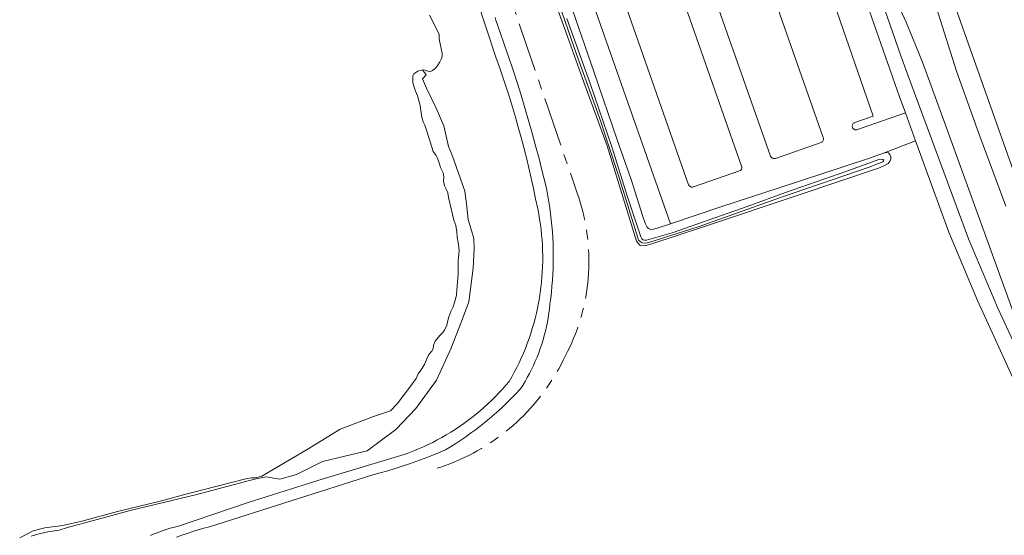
# Model space of a CAD drawing. Header units: metres. Extents: x 89394 to 92106, y 463550 to 466167.
# Tile 5 of 112: x 90380 to 90580, y 464320 to 464424. Entities that reach past the tile are written whole.
import ezdxf

# ---------------------------------------------------------------- set-up
doc = ezdxf.new("R2010")
doc.units = ezdxf.units.M
doc.linetypes.add('AM-AS-SO', pattern=[16, 10, -2, 2, -2])
for name, color, linetype, lineweight in [('B-PV-AM-AS_SPOOR_TREIN-G', 10, 'AM-AS-SO', 18), ('B-PV-GR-GROENVOORZIENING-GV', 80, 'Continuous', 18), ('B-PV-OG-TERREIN_ERF-GV', 50, 'Continuous', 18), ('B-PV-OG-TERREIN_OEVER-GV', 7, 'Continuous', 18), ('B-PV-OG-WATER-GV', 130, 'Continuous', 18), ('B-PV-VH-ONVERHARD_ZAND-GV', 210, 'Continuous', 18), ('B-PV-VH-VERHARDING_ASFALT-GV', 210, 'Continuous', 18), ('B-PV-VH-VERHARDING_GESLOTEN-GV', 210, 'Continuous', 18), ('B-PV-VH-VERHARDING_PUIN-GV', 252, 'Continuous', 18)]:
    doc.layers.add(name, color=color, linetype=linetype, lineweight=lineweight)

msp = doc.modelspace()

# ---------------------------------------------------------------- linework, layer by layer
at = {"layer": 'B-PV-AM-AS_SPOOR_TREIN-G', "flags": 128}
msp.add_lwpolyline([(90464.371, 464333.133), (90465.312, 464333.442), (90466.246, 464333.773), (90467.172, 464334.124), (90468.09, 464334.498), (90468.998, 464334.892), (90469.898, 464335.307), (90470.787, 464335.742), (90471.667, 464336.198), (90472.536, 464336.674), (90473.393, 464337.17), (90474.239, 464337.686), (90475.073, 464338.221), (90475.894, 464338.774), (90476.702, 464339.347), (90477.497, 464339.938), (90478.279, 464340.547), (90479.045, 464341.174), (90479.798, 464341.819), (90480.535, 464342.48), (90481.257, 464343.159), (90481.963, 464343.853), (90482.653, 464344.564), (90483.326, 464345.291), (90483.983, 464346.033), (90484.622, 464346.79), (90485.243, 464347.561), (90485.847, 464348.346), (90486.433, 464349.145), (90486.999, 464349.958), (90487.548, 464350.783), (90488.077, 464351.62), (90488.586, 464352.47), (90489.076, 464353.331), (90489.546, 464354.203), (90489.996, 464355.085), (90490.425, 464355.978), (90490.87, 464356.843), (90491.294, 464357.718), (90491.698, 464358.603), (90492.08, 464359.498), (90492.441, 464360.401), (90492.781, 464361.312), (90493.099, 464362.232), (90493.395, 464363.158), (90493.669, 464364.091), (90493.921, 464365.031), (90494.15, 464365.976), (90494.358, 464366.926), (90494.542, 464367.881), (90494.704, 464368.841), (90494.843, 464369.803), (90494.96, 464370.769), (90495.053, 464371.737), (90495.124, 464372.707), (90495.171, 464373.679), (90495.196, 464374.651), (90495.197, 464375.624), (90495.176, 464376.596), (90495.131, 464377.568), (90495.064, 464378.538), (90494.973, 464379.507), (90494.86, 464380.473), (90494.724, 464381.436), (90494.565, 464382.395), (90494.383, 464383.351), (90494.179, 464384.302), (90493.952, 464385.248), (90493.703, 464386.188), (90493.432, 464387.122), (90493.139, 464388.05), (90492.824, 464388.97), (90479.786, 464427.052), (90459.769, 464485.439), (90459.456, 464486.334), (90459.16, 464487.236), (90458.882, 464488.143), (90458.622, 464489.055), (90458.38, 464489.972), (90458.156, 464490.894), (90457.95, 464491.82), (90457.762, 464492.75), (90457.606, 464493.745), (90457.472, 464494.743), (90457.361, 464495.743), (90457.274, 464496.746), (90457.209, 464497.751), (90457.167, 464498.757), (90457.149, 464499.764), (90457.153, 464500.771), (90457.181, 464501.777), (90457.232, 464502.783), (90457.305, 464503.787), (90457.402, 464504.789), (90457.522, 464505.789), (90457.665, 464506.785), (90457.83, 464507.778), (90458.018, 464508.767), (90458.229, 464509.752), (90463.147, 464530.025), (90466.653, 464544.176), (90469.747, 464557.772)], dxfattribs=at)
at = {"layer": 'B-PV-GR-GROENVOORZIENING-GV', "flags": 128}
for points in [[(90406.154, 464319.455), (90406.949, 464319.793), (90407.752, 464320.11), (90408.562, 464320.407), (90409.381, 464320.682), (90410.206, 464320.937), (90411.037, 464321.17), (90411.874, 464321.381), (90425.834, 464326.118), (90441.227, 464331.014), (90457.677, 464335.886), (90458.664, 464336.251), (90459.644, 464336.636), (90460.615, 464337.043), (90461.577, 464337.47), (90462.53, 464337.917), (90463.473, 464338.384), (90464.406, 464338.871), (90465.328, 464339.378), (90466.24, 464339.905), (90467.14, 464340.451), (90468.028, 464341.016), (90468.904, 464341.599), (90469.767, 464342.201), (90470.618, 464342.821), (90471.455, 464343.459), (90472.278, 464344.115), (90473.087, 464344.788), (90473.882, 464345.479), (90474.662, 464346.185), (90475.427, 464346.909), (90476.176, 464347.648), (90476.909, 464348.403), (90477.626, 464349.174), (90478.326, 464349.96), (90479.01, 464350.76), (90479.54, 464351.686), (90480.05, 464352.623), (90480.539, 464353.571), (90481.008, 464354.529), (90481.457, 464355.497), (90481.884, 464356.474), (90482.29, 464357.461), (90482.675, 464358.456), (90483.038, 464359.459), (90483.379, 464360.47), (90483.699, 464361.487), (90483.996, 464362.512), (90484.271, 464363.543), (90484.525, 464364.579), (90484.755, 464365.62), (90484.963, 464366.667), (90485.149, 464367.717), (90485.311, 464368.772), (90485.451, 464369.829), (90485.569, 464370.889), (90485.663, 464371.952), (90485.734, 464373.016), (90485.783, 464374.082), (90485.808, 464375.149), (90485.81, 464376.215), (90485.79, 464377.282), (90485.746, 464378.348), (90485.679, 464379.413), (90485.59, 464380.476), (90485.477, 464381.536), (90485.342, 464382.594), (90485.183, 464383.649), (90485.003, 464384.701), (90484.799, 464385.748), (90484.381, 464387.837), (90483.941, 464389.922), (90483.481, 464392.002), (90482.999, 464394.078), (90482.497, 464396.148), (90481.973, 464398.214), (90481.429, 464400.273), (90480.863, 464402.328), (90480.277, 464404.376), (90479.671, 464406.419), (90479.043, 464408.455), (90478.396, 464410.485), (90477.727, 464412.508), (90477.038, 464414.524), (90476.329, 464416.533), (90472.351, 464428.543)], [(90462.831, 464425.071), (90463.745, 464423.245), (90463.792, 464423.151), (90464.285, 464422.167), (90464.484, 464421.854), (90464.798, 464421.199), (90464.798, 464420.26), (90465.397, 464417.327), (90465.369, 464416.729), (90465.255, 464416.302), (90464.886, 464415.505), (90464.516, 464414.906), (90464.146, 464414.394), (90463.463, 464413.852), (90463.007, 464413.653), (90462.466, 464413.71), (90461.982, 464413.937), (90461.384, 464413.994), (90462.182, 464412.981), (90461.434, 464412.133), (90462.209, 464410.277), (90464.17, 464406.204), (90465.719, 464402.595), (90466.7, 464398.42), (90467.371, 464396.821), (90467.836, 464395.533), (90470.004, 464389.346), (90470.365, 464386.82), (90470.675, 464383.624), (90471.346, 464381.407), (90471.811, 464379.757), (90471.914, 464377.747), (90471.708, 464373.726), (90470.83, 464366.921), (90469.333, 464362.9), (90467.165, 464357.384), (90464.222, 464350.991), (90460.04, 464345.269), (90455.962, 464340.99), (90450.18, 464336.659), (90441.094, 464334.494), (90435.828, 464331.865), (90432.472, 464330.937), (90429.674, 464331.358), (90427.652, 464330.989), (90426.285, 464330.647), (90415.296, 464327.709), (90402.057, 464324.571), (90395.369, 464322.739), (90389.313, 464321.077), (90387.62, 464320.597), (90385.303, 464320.245), (90383.288, 464319.769), (90381.97, 464319.376)]]:
    msp.add_lwpolyline(points, dxfattribs=at)
at = {"layer": 'B-PV-OG-TERREIN_ERF-GV', "flags": 128}
msp.add_lwpolyline([(90507.535, 464603.722), (90511.264, 464593.176), (90514.021, 464592.879), (90516.867, 464585.028), (90514.801, 464583.174), (90515.865, 464580.167), (90538.881, 464512.702), (90547.722, 464487.321), (90549.297, 464482.474), (90552.817, 464471.636), (90553.775, 464471.968), (90554.319, 464470.4), (90554.77, 464470.556), (90558.758, 464458.921), (90563.602, 464444.788), (90561.961, 464444.261), (90564.042, 464438.031), (90565.453, 464438.527), (90582.846, 464389.446)], dxfattribs=at)
at = {"layer": 'B-PV-OG-TERREIN_OEVER-GV', "flags": 128}
for points in [[(90490.696, 464424.396), (90495.429, 464411.243), (90499.877, 464398.346), (90503.042, 464388.211), (90505.722, 464380.126), (90505.922, 464379.699), (90506.121, 464379.471), (90506.463, 464379.414), (90506.918, 464379.415), (90512.128, 464380.926), (90527.302, 464386.258), (90535.131, 464389.109), (90547.572, 464393.442), (90554.063, 464395.808), (90554.69, 464395.866), (90554.917, 464395.809), (90555.06, 464395.667), (90555.031, 464395.496), (90554.861, 464395.325), (90554.605, 464395.154), (90553.608, 464394.812), (90552.299, 464394.27), (90534.107, 464388.083), (90517.595, 464382.21), (90507.374, 464378.931), (90506.691, 464378.817), (90506.007, 464378.845), (90505.58, 464379.129), (90505.267, 464379.442), (90505.096, 464379.898), (90501.189, 464392.567), (90497.368, 464404.268), (90492.636, 464417.335), (90488.131, 464430.26)], [(90488.086, 464428.482), (90490.524, 464421.668), (90493.902, 464412.226), (90498.891, 464398.561), (90504.879, 464379.23), (90505.164, 464378.775), (90505.506, 464378.433), (90505.961, 464378.291), (90506.73, 464378.32), (90507.784, 464378.577), (90518.687, 464382.169), (90538.075, 464388.699), (90552.964, 464393.66), (90554.018, 464394.059), (90555.043, 464394.486), (90555.953, 464394.971), (90556.38, 464395.484), (90556.523, 464395.939), (90556.522, 464396.309), (90556.266, 464396.822), (90556.038, 464397.163), (90555.696, 464397.22), (90555.041, 464397.049), (90551.767, 464395.909), (90534.003, 464390.092), (90521.96, 464386.157), (90511.743, 464382.747), (90509.063, 464381.852), (90508.295, 464381.681), (90507.668, 464381.595), (90507.27, 464381.766), (90507.013, 464382.05), (90506.586, 464382.847), (90506.158, 464384.214), (90503.763, 464391.758), (90500.912, 464399.758), (90496.293, 464413.423), (90491.874, 464426.149)]]:
    msp.add_lwpolyline(points, dxfattribs=at)
at = {"layer": 'B-PV-OG-WATER-GV', "flags": 128}
for points in [[(90488.131, 464430.26), (90492.636, 464417.335), (90497.368, 464404.268), (90501.189, 464392.567), (90505.096, 464379.898), (90505.267, 464379.442), (90505.58, 464379.129), (90506.007, 464378.845), (90506.691, 464378.817), (90507.374, 464378.931), (90517.595, 464382.21), (90534.107, 464388.083), (90552.299, 464394.27), (90553.608, 464394.812), (90554.605, 464395.154), (90554.861, 464395.325), (90555.031, 464395.496), (90555.06, 464395.667), (90554.917, 464395.809), (90554.69, 464395.866), (90554.063, 464395.808), (90547.572, 464393.442), (90535.131, 464389.109), (90527.302, 464386.258), (90512.128, 464380.926), (90506.918, 464379.415), (90506.463, 464379.414), (90506.121, 464379.471), (90505.922, 464379.699), (90505.722, 464380.126), (90503.042, 464388.211), (90499.877, 464398.346), (90495.429, 464411.243), (90490.696, 464424.396)], [(90379.623, 464319.01), (90382.33, 464320.417), (90384.715, 464321.038), (90388.399, 464321.523), (90392.488, 464322.478), (90399.494, 464324.359), (90408.15, 464326.47), (90413.644, 464327.925), (90425.83, 464331.062), (90426.655, 464331.177), (90427.481, 464331.205), (90428.791, 464331.491), (90438.308, 464337.146), (90444.659, 464341.092), (90451.433, 464343.629), (90454.94, 464344.802), (90456.233, 464346.224), (90458.822, 464349.585), (90460.103, 464351.351), (90460.529, 464352.263), (90461.042, 464353.003), (90461.781, 464354.171), (90462.293, 464355.31), (90462.663, 464356.221), (90463.289, 464356.877), (90463.545, 464357.361), (90463.659, 464358.13), (90463.972, 464358.927), (90464.939, 464360.066), (90465.48, 464360.608), (90465.878, 464361.177), (90466.362, 464362.146), (90466.504, 464362.857), (90466.76, 464363.883), (90467.186, 464364.908), (90467.642, 464365.905), (90467.954, 464366.958), (90468.295, 464368.24), (90468.38, 464369.322), (90468.635, 464372.454), (90468.662, 464375.301), (90468.832, 464377.238), (90468.775, 464377.978), (90468.632, 464378.918), (90468.432, 464380.028), (90468.346, 464381.138), (90468.175, 464382.363), (90467.747, 464383.501), (90466.692, 464388.085), (90466.521, 464389.025), (90466.207, 464389.765), (90465.865, 464390.477), (90465.694, 464391.445), (90465.722, 464392.299), (90465.579, 464393.096), (90465.066, 464394.149), (90464.695, 464395.345), (90464.41, 464396.171), (90464.154, 464396.598), (90463.556, 464397.395), (90462.301, 464401.551), (90461.873, 464402.747), (90461.531, 464403.459), (90461.274, 464404.37), (90461.132, 464405.252), (90460.903, 464406.761), (90460.361, 464408.697), (90460.019, 464409.637), (90459.706, 464410.462), (90459.477, 464411.316), (90459.477, 464412.37), (90459.448, 464412.74), (90459.647, 464413.167), (90460.444, 464413.737), (90461.384, 464413.994), (90461.982, 464413.937), (90462.466, 464413.71), (90463.007, 464413.653), (90463.463, 464413.852), (90464.146, 464414.394), (90464.516, 464414.906), (90464.886, 464415.505), (90465.255, 464416.302), (90465.369, 464416.729), (90465.397, 464417.327), (90464.798, 464420.26), (90464.798, 464421.199), (90464.484, 464421.854), (90464.285, 464422.167), (90463.792, 464423.151), (90463.745, 464423.245), (90462.831, 464425.071)]]:
    msp.add_lwpolyline(points, dxfattribs=at)
at = {"layer": 'B-PV-VH-ONVERHARD_ZAND-GV', "flags": 128}
for points in [[(90472.351, 464428.543), (90476.329, 464416.533), (90477.038, 464414.524), (90477.727, 464412.508), (90478.396, 464410.485), (90479.043, 464408.455), (90479.671, 464406.419), (90480.277, 464404.376), (90480.863, 464402.328), (90481.429, 464400.273), (90481.973, 464398.214), (90482.497, 464396.148), (90482.999, 464394.078), (90483.481, 464392.002), (90483.941, 464389.922), (90484.381, 464387.837), (90484.799, 464385.748), (90485.003, 464384.701), (90485.183, 464383.649), (90485.342, 464382.594), (90485.477, 464381.536), (90485.59, 464380.476), (90485.679, 464379.413), (90485.746, 464378.348), (90485.79, 464377.282), (90485.81, 464376.215), (90485.808, 464375.149), (90485.783, 464374.082), (90485.734, 464373.016), (90485.663, 464371.952), (90485.569, 464370.889), (90485.451, 464369.829), (90485.311, 464368.772), (90485.149, 464367.717), (90484.963, 464366.667), (90484.755, 464365.62), (90484.525, 464364.579), (90484.271, 464363.543), (90483.996, 464362.512), (90483.699, 464361.487), (90483.379, 464360.47), (90483.038, 464359.459), (90482.675, 464358.456), (90482.29, 464357.461), (90481.884, 464356.474), (90481.457, 464355.497), (90481.008, 464354.529), (90480.539, 464353.571), (90480.05, 464352.623), (90479.54, 464351.686), (90479.01, 464350.76), (90478.326, 464349.96), (90477.626, 464349.174), (90476.909, 464348.403), (90476.176, 464347.648), (90475.427, 464346.909), (90474.662, 464346.185), (90473.882, 464345.479), (90473.087, 464344.788), (90472.278, 464344.115), (90471.455, 464343.459), (90470.618, 464342.821), (90469.767, 464342.201), (90468.904, 464341.599), (90468.028, 464341.016), (90467.14, 464340.451), (90466.24, 464339.905), (90465.328, 464339.378), (90464.406, 464338.871), (90463.473, 464338.384), (90462.53, 464337.917), (90461.577, 464337.47), (90460.615, 464337.043), (90459.644, 464336.636), (90458.664, 464336.251), (90457.677, 464335.886), (90441.227, 464331.014), (90425.834, 464326.118), (90411.874, 464321.381), (90411.037, 464321.17), (90410.206, 464320.937), (90409.381, 464320.682), (90408.562, 464320.407), (90407.752, 464320.11), (90406.949, 464319.793), (90406.154, 464319.455)], [(90411.462, 464319.109), (90412.557, 464319.524), (90413.66, 464319.916), (90414.771, 464320.286), (90415.889, 464320.633), (90417.014, 464320.957), (90418.146, 464321.258), (90451.335, 464331.777), (90452.839, 464332.187), (90454.336, 464332.619), (90455.828, 464333.073), (90457.312, 464333.548), (90458.79, 464334.045), (90460.26, 464334.562), (90461.723, 464335.101), (90463.178, 464335.661), (90464.624, 464336.242), (90466.062, 464336.844), (90467.109, 464337.484), (90468.144, 464338.142), (90469.168, 464338.819), (90470.179, 464339.513), (90471.178, 464340.226), (90472.165, 464340.956), (90473.138, 464341.703), (90474.098, 464342.467), (90475.044, 464343.248), (90475.976, 464344.046), (90476.894, 464344.86), (90477.798, 464345.69), (90478.687, 464346.536), (90479.56, 464347.397), (90480.418, 464348.274), (90481.261, 464349.166), (90481.756, 464349.945), (90482.232, 464350.736), (90482.689, 464351.538), (90483.125, 464352.351), (90483.542, 464353.174), (90483.939, 464354.007), (90484.316, 464354.85), (90484.672, 464355.701), (90485.007, 464356.561), (90485.321, 464357.429), (90485.614, 464358.304), (90485.885, 464359.186), (90486.135, 464360.074), (90486.364, 464360.969), (90486.57, 464361.868), (90486.755, 464362.772), (90486.917, 464363.681), (90487.058, 464364.593), (90487.176, 464365.508), (90487.272, 464366.426), (90487.436, 464367.64), (90487.578, 464368.856), (90487.697, 464370.075), (90487.795, 464371.296), (90487.871, 464372.518), (90487.925, 464373.742), (90487.957, 464374.966), (90487.967, 464376.19), (90487.954, 464377.415), (90487.92, 464378.639), (90487.864, 464379.863), (90487.785, 464381.085), (90487.685, 464382.305), (90487.563, 464383.524), (90487.418, 464384.74), (90487.252, 464385.953), (90487.064, 464387.164), (90486.855, 464388.37), (90486.623, 464389.573), (90486.37, 464390.771), (90485.73, 464393.37), (90485.067, 464395.962), (90484.382, 464398.549), (90483.673, 464401.13), (90482.942, 464403.704), (90482.188, 464406.272), (90481.412, 464408.833), (90480.613, 464411.387), (90479.791, 464413.934), (90478.947, 464416.474), (90478.08, 464419.005), (90477.191, 464421.53), (90476.28, 464424.046), (90476.153, 464424.574)]]:
    msp.add_lwpolyline(points, dxfattribs=at)
at = {"layer": 'B-PV-VH-VERHARDING_ASFALT-GV', "flags": 128}
for points in [[(90489.093, 464611.005), (90496.989, 464587.428), (90527.094, 464500), (90533.542, 464480.291), (90532.704, 464480.071), (90532.732, 464479.988), (90532.878, 464479.545), (90532.933, 464479.381), (90533.921, 464479.705), (90548.465, 464437.026), (90548.453, 464436.447), (90549.73, 464432.921), (90558.254, 464408.536), (90558.972, 464406.571), (90559.45, 464405.262), (90561.518, 464399.6), (90568.291, 464381.057), (90574.106, 464367.159), (90577.416, 464359.92), (90584.324, 464344.813)], [(90581.71, 464358.038), (90578.235, 464365.587), (90572.25, 464379.687), (90564.749, 464400.015), (90561.254, 464409.486), (90558.551, 464416.812), (90553.125, 464432.475), (90552.808, 464433.799), (90551.326, 464438.474), (90539.087, 464473.375), (90537.196, 464479.532), (90540.039, 464480.365), (90539.537, 464481.777), (90536.719, 464480.976), (90529.906, 464500), (90518.227, 464534.196), (90505.682, 464571.665), (90499.615, 464588.467), (90492.338, 464609.553)], [(90496.58, 464606.411), (90503.269, 464587.775), (90537.068, 464488.995), (90539.537, 464481.777), (90540.039, 464480.365), (90541.061, 464477.323), (90547.113, 464459.646), (90549.43, 464450.414), (90550.414, 464447.773), (90553.511, 464438.826), (90554.947, 464434.774), (90556.715, 464430.017), (90559.588, 464423.653), (90562.956, 464415.569), (90564.706, 464410.736), (90568.144, 464401.245), (90583.02, 464360.176)], [(90579.84, 464386.295), (90574.391, 464401.049), (90569.85, 464413.71), (90564.387, 464430.867)]]:
    msp.add_lwpolyline(points, dxfattribs=at)
at = {"layer": 'B-PV-VH-VERHARDING_GESLOTEN-GV', "flags": 128}
for points in [[(90467.059, 464509.756), (90511.743, 464382.747), (90521.96, 464386.157), (90534.003, 464390.092), (90551.767, 464395.909), (90555.041, 464397.049), (90561.518, 464399.6), (90559.45, 464405.262), (90553.429, 464403.162), (90549.717, 464401.867), (90549.596, 464401.826), (90549.469, 464401.806), (90549.341, 464401.807), (90549.215, 464401.831), (90549.095, 464401.876), (90548.984, 464401.941), (90548.886, 464402.024), (90548.804, 464402.122), (90548.74, 464402.233), (90548.696, 464402.354), (90548.673, 464402.48), (90548.671, 464402.608), (90548.692, 464402.734), (90548.734, 464402.856), (90548.797, 464402.968), (90548.877, 464403.067), (90548.973, 464403.152), (90549.083, 464403.219), (90549.202, 464403.266), (90552.943, 464404.572), (90543.738, 464431.263)], [(90512.197, 464487.332), (90542.781, 464400.257), (90542.817, 464400.117), (90542.828, 464399.988), (90542.817, 464399.858), (90542.785, 464399.733), (90542.734, 464399.614), (90542.663, 464399.505), (90542.576, 464399.409), (90542.474, 464399.328), (90542.361, 464399.265), (90533.098, 464396.023), (90532.979, 464395.983), (90532.855, 464395.964), (90532.729, 464395.966), (90532.606, 464395.988), (90532.488, 464396.031), (90532.378, 464396.093), (90532.281, 464396.173), (90532.198, 464396.267), (90532.133, 464396.374), (90532.086, 464396.491), (90501.426, 464483.551)]]:
    msp.add_lwpolyline(points, dxfattribs=at)
msp.add_lwpolyline([(90525.97, 464393.539), (90516.443, 464390.216), (90516.312, 464390.186), (90516.178, 464390.177), (90516.045, 464390.191), (90515.916, 464390.227), (90515.794, 464390.283), (90515.683, 464390.359), (90515.586, 464390.451), (90515.506, 464390.559), (90515.444, 464390.678), (90484.881, 464477.743), (90489.562, 464479.386), (90490.994, 464479.889), (90495.66, 464481.527), (90526.209, 464394.459), (90526.248, 464394.338), (90526.267, 464394.212), (90526.265, 464394.085), (90526.243, 464393.959), (90526.201, 464393.839), (90526.141, 464393.727), (90526.063, 464393.626)], close=True, dxfattribs=at)
at = {"layer": 'B-PV-VH-VERHARDING_PUIN-GV', "flags": 128}
msp.add_lwpolyline([(90470.775, 464487.87), (90476.107, 464472.782), (90481.552, 464456.469), (90487.597, 464438.846), (90491.874, 464426.149), (90496.293, 464413.423), (90500.912, 464399.758), (90503.763, 464391.758), (90506.158, 464384.214), (90506.586, 464382.847), (90507.013, 464382.05), (90507.27, 464381.766), (90507.668, 464381.595), (90508.295, 464381.681), (90509.063, 464381.852), (90511.743, 464382.747), (90467.059, 464509.756), (90463.451, 464508.498), (90465.986, 464501.165)], close=True, dxfattribs=at)

doc.saveas('drawing.dxf')
